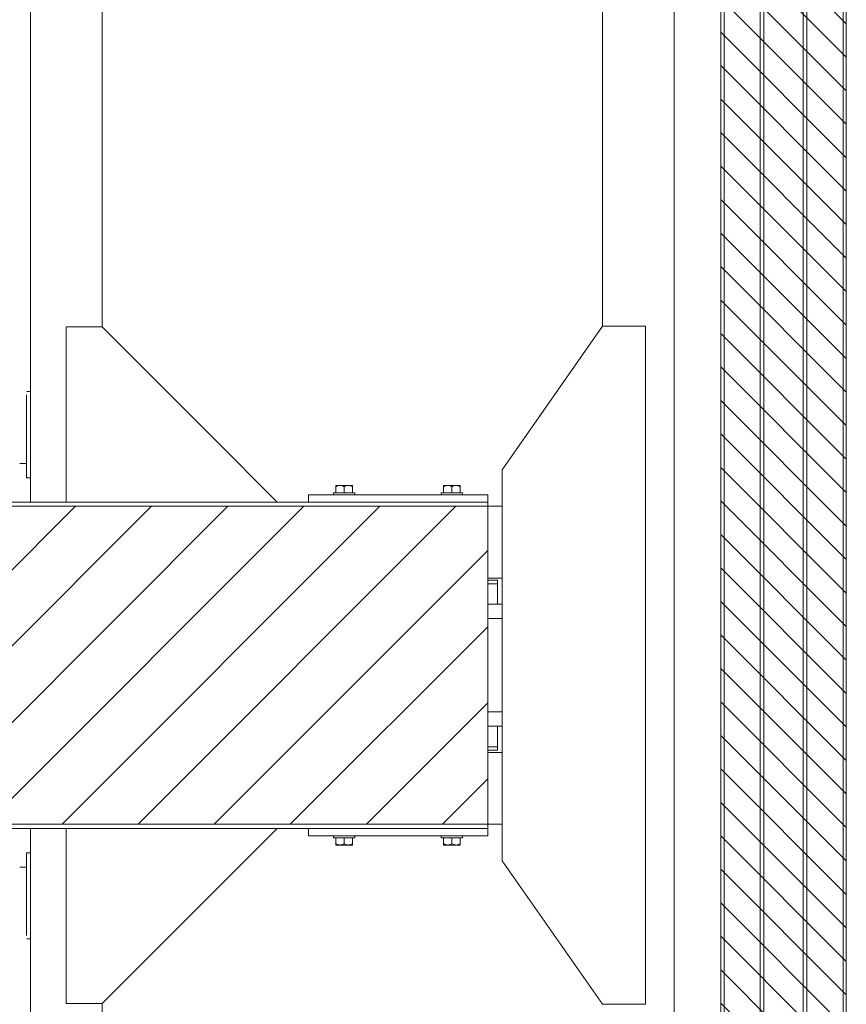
# Model space of a CAD drawing. Header units: millimetres. Extents: x 11264 to 19674, y -752784 to -746844.
# Tile 32 of 56: x 16264 to 16441, y -748237 to -748026. Entities that reach past the tile are written whole.
import ezdxf

# ---------------------------------------------------------------- set-up
doc = ezdxf.new("R2010")
doc.units = ezdxf.units.MM
doc.header["$MEASUREMENT"] = 0
doc.linetypes.add('DGN Style 1', pattern=[238.07239474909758, 0.396127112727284, -237.6762676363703])
doc.linetypes.add('DGN Style 6', pattern=[753.4337684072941, 0.396127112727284, -158.4508450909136, 277.2889789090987, -158.4508450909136, 0.396127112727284, -158.4508450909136])
for name, color, linetype, lineweight in [('Main Cradle', 7, 'Continuous', 0), ('Main Cradle Blocks', 7, 'Continuous', 0), ('Main Cradle Hydraulic Arm Support', 7, 'Continuous', 0)]:
    doc.layers.add(name, color=color, linetype=linetype, lineweight=lineweight)

# ---------------------------------------------------------------- blocks, each defined once
blk = doc.blocks.new('*U100')
at = {"layer": 'Main Cradle Hydraulic Arm Support', "color": 7, "linetype": 'Continuous', "lineweight": 0}
for p, q in [((175.0554858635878, -1172.617205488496), (175.0554858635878, 1122.641239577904)), ((275.0554858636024, -127.9880009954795), (275.0554858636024, -928.6172054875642)), ((169.7440749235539, -1018.764427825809), (169.7909660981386, -1018.76442930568)), ((169.8473940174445, -1018.764431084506), (170.7935013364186, -1018.764460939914)), ((170.8464572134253, -1018.764462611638), (175.0554497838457, -1018.76459542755)), ((169.7440388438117, -1118.749725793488), (160.06693288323, -1118.74654298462)), ((160.06693288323, -1118.763584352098), (169.7440388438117, -1118.763579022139)), ((175.0554497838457, -1138.764390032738), (170.2307799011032, -1138.76442436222))]:
    blk.add_line(p, q, dxfattribs=at)
at = {"layer": 'Main Cradle Hydraulic Arm Support', "color": 7, "linetype": 'Continuous', "lineweight": 0, "ltscale": 0.154083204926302}
blk.add_line((427.4642876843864, -1081.026043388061), (519.0554497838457, -1172.617205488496), dxfattribs=at)
at = {"layer": 'Main Cradle Hydraulic Arm Support', "color": 7, "linetype": 'Continuous', "lineweight": 0, "ltscale": 0.154083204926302, "flags": 128}
blk.add_lwpolyline([(225.055485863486, -1172.617205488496), (225.055485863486, -928.6172415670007), (275.0554858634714, -928.6172415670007), (427.4642878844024, -1081.026043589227)], dxfattribs=at)
at = {"layer": 'Main Cradle Hydraulic Arm Support', "color": 7, "linetype": 'Continuous', "lineweight": 0, "flags": 128}
blk.add_lwpolyline([(169.8424345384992, -1138.764427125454), (169.7440749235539, -1138.764427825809), (169.7440749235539, -1134.197199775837), (169.7440749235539, -1121.190834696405), (169.7440749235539, -1101.725433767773), (169.7440749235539, -1078.764427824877), (169.7440749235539, -1055.803421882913), (169.7440749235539, -1036.33802095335), (169.7440749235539, -1023.331655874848)], dxfattribs=at)
blk = doc.blocks.new('*U101')
at = {"layer": 'Main Cradle Hydraulic Arm Support', "color": 7, "linetype": 'Continuous', "lineweight": 0}
for p, q in [((175.0554858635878, -1172.617205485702), (175.0554858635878, 1122.641239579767)), ((275.0554858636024, -127.9880009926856), (275.0554858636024, -928.6172054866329)), ((169.7440749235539, -1018.764427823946), (169.7909660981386, -1018.764429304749)), ((169.8473940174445, -1018.764431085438), (170.7935013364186, -1018.764460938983)), ((170.8464572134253, -1018.764462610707), (175.0554497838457, -1018.764595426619)), ((169.7440388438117, -1118.749725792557), (160.06693288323, -1118.746542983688)), ((160.06693288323, -1118.76358435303), (169.7440388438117, -1118.763579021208)), ((175.0554497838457, -1138.764390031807), (170.2307799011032, -1138.764424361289))]:
    blk.add_line(p, q, dxfattribs=at)
at = {"layer": 'Main Cradle Hydraulic Arm Support', "color": 7, "linetype": 'Continuous', "lineweight": 0, "ltscale": 0.154083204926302}
blk.add_line((427.4642876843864, -1081.02604338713), (519.0554497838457, -1172.617205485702), dxfattribs=at)
at = {"layer": 'Main Cradle Hydraulic Arm Support', "color": 7, "linetype": 'Continuous', "lineweight": 0, "ltscale": 0.154083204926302, "extrusion": (0, 0, -1), "flags": 128}
blk.add_lwpolyline([(-225.055485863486, -1172.617205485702), (-225.055485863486, -928.6172415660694), (-275.0554858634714, -928.6172415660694), (-427.4642878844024, -1081.026043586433)], dxfattribs=at)
at = {"layer": 'Main Cradle Hydraulic Arm Support', "color": 7, "linetype": 'Continuous', "lineweight": 0, "extrusion": (0, 0, -1), "flags": 128}
blk.add_lwpolyline([(-169.8424345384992, -1138.764427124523), (-169.7440749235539, -1138.764427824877), (-169.7440749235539, -1134.197199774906), (-169.7440749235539, -1121.190834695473), (-169.7440749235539, -1101.725433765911), (-169.7440749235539, -1078.764427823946), (-169.7440749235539, -1055.803421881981), (-169.7440749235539, -1036.338020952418), (-169.7440749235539, -1023.331655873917)], dxfattribs=at)
blk = doc.blocks.new('*U58')
at = {"linetype": 'DGN Style 6', "lineweight": 0}
h = blk.add_hatch(dxfattribs=at)
h.set_pattern_fill('HATCH', color=5, style=0, pattern_type=2)
h.set_pattern_definition([(135, (923.227751, 1050.682466), (3.595456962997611, 3.59545696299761), [])])
h.paths.add_polyline_path([(945.5747056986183, 1021.15248072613), (945.5747056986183, 2278.470879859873), (972.5392546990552, 2278.470879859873), (972.5392546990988, 1021.15248072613)])
at = {"linetype": 'Continuous', "lineweight": 0}
h = blk.add_hatch(dxfattribs=at)
h.set_pattern_fill('HATCH', color=30, style=0, pattern_type=2)
h.set_pattern_definition([(45, (772.631257, 1675.88291), (-8.171492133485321, 8.171492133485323), [])])
h.paths.add_polyline_path([(772.2465847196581, 1615.682283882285), (895.5130944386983, 1615.682283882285), (895.5130944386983, 1683.941113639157), (772.2465847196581, 1683.941113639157)])
at = {"color": 5, "linetype": 'Continuous', "lineweight": 0, "flags": 128}
blk.add_lwpolyline([(945.5747056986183, 1021.15248072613), (945.5747056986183, 2278.470879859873), (972.5392546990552, 2278.470879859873), (972.5392546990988, 1021.15248072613), (945.5747056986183, 1021.15248072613)], close=True, dxfattribs=at)
at = {"color": 30, "linetype": 'Continuous', "lineweight": 13, "flags": 128}
blk.add_lwpolyline([(772.2465847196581, 1615.682283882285), (895.5130944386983, 1615.682283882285), (895.5130944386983, 1683.941113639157), (772.2465847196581, 1683.941113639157), (772.2465847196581, 1615.682283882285)], close=True, dxfattribs=at)
at = {"layer": 'Main Cradle', "color": 7, "linetype": 'Continuous', "lineweight": 0}
for p, q in [((935.5763404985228, 2278.471174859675), (935.5763404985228, 1021.152222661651)), ((945.5763404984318, 2278.471174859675), (945.5763404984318, 1021.152222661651)), ((946.2871867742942, 2278.471174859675), (946.2871867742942, 1021.152222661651)), ((954.0509167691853, 2278.471174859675), (954.0509167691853, 1021.152222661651)), ((954.8213327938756, 2278.471174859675), (954.8213327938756, 1021.152222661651)), ((963.2959090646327, 2278.471174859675), (963.2959090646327, 1021.152222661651)), ((964.0663250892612, 2278.471174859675), (964.0663250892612, 1021.152222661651)), ((971.830055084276, 2278.471174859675), (971.830055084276, 1021.152222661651)), ((920.1680200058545, 1999.851667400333), (920.1680200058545, 1722.616156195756)), ((898.5958690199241, 1683.941128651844), (895.4992999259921, 1683.941128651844)), ((898.5959704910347, 1668.532808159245), (895.4992999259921, 1668.532808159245)), ((897.6102388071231, 1668.070558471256), (895.4992978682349, 1668.070558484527)), ((897.6102388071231, 1668.070558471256), (895.4992978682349, 1668.070558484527)), ((897.61023880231, 1667.300142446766), (895.4992978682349, 1667.300142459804)), ((897.6102426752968, 1667.300142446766), (895.4992978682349, 1667.300142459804)), ((897.61023880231, 1667.300142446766), (897.6102388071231, 1668.070558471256)), ((897.6102426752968, 1667.300142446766), (897.61023880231, 1667.300142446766)), ((897.6102426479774, 1662.908774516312), (897.6102426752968, 1667.300142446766)), ((898.596009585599, 1662.908774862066), (895.4992978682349, 1662.908774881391)), ((895.4992978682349, 1662.908774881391), (897.6102400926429, 1662.908774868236)), ((898.596009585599, 1662.908774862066), (897.6102426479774, 1662.908774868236)), ((898.5960298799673, 1659.827110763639), (895.4992978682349, 1659.827110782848)), ((898.5960298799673, 1659.827107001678), (895.4992978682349, 1659.827107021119)), ((895.4992978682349, 1659.827107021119), (898.5960298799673, 1659.827107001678)), ((898.5960298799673, 1659.827107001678), (897.6102426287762, 1659.827107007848)), ((897.6102426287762, 1659.827107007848), (898.5960298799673, 1659.827107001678)), ((898.596161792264, 1639.796290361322), (895.4992978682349, 1639.796290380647)), ((898.5961820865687, 1636.714626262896), (895.4992978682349, 1636.714626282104)), ((897.6102424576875, 1632.323254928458), (897.6102424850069, 1636.714626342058)), ((897.6102388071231, 1632.323254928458), (895.4992978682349, 1632.323254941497)), ((897.6102424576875, 1632.323254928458), (895.4992978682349, 1632.323254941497)), ((897.61023880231, 1631.552838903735), (897.6102388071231, 1632.323254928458)), ((897.61023880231, 1631.552838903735), (895.4992978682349, 1631.55283891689)), ((898.5962170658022, 1631.090589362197), (895.4992999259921, 1631.090589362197)), ((898.5963185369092, 1615.682268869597), (895.4992999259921, 1615.682268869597))]:
    blk.add_line(p, q, dxfattribs=at)
at = {"layer": 'Main Cradle', "color": 7, "linetype": 'Continuous', "lineweight": 0, "flags": 128}
blk.add_lwpolyline([(920.1680200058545, 1577.007526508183), (898.5963713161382, 1607.824025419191), (898.5958182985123, 1691.799372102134), (920.1670596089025, 1722.616155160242), (929.4120519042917, 1722.616216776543), (929.4130123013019, 1577.007588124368), (920.1680200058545, 1577.007526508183)], dxfattribs=at)
at = {"layer": 'Main Cradle Blocks', "color": 7, "linetype": 'Continuous', "lineweight": 0}
for p, q in [((862.8978983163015, 1688.409541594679), (863.7902781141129, 1688.409541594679)), ((862.8978983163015, 1686.868709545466), (862.8978983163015, 1688.133438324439)), ((863.7902781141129, 1688.409541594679), (865.5750377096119, 1688.409541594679)), ((864.6826579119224, 1686.868709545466), (864.6826579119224, 1688.133438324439)), ((865.5750377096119, 1688.409541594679), (866.4674175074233, 1688.409541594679)), ((866.4674175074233, 1686.868709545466), (866.4674175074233, 1688.133438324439)), ((886.9027588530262, 1688.409541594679), (886.0103790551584, 1688.409541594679)), ((886.0103790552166, 1686.868709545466), (886.0103790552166, 1688.133438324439)), ((888.6875184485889, 1688.409541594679), (886.9027588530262, 1688.409541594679)), ((887.7951386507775, 1686.868709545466), (887.7951386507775, 1688.133438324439)), ((889.5798982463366, 1688.409541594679), (888.6875184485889, 1688.409541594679)), ((889.5798982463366, 1686.868709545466), (889.5798982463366, 1688.133438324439)), ((856.9784976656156, 1684.865628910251), (856.9784976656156, 1686.406459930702)), ((856.9784976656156, 1686.406459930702), (895.4992988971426, 1686.406459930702)), ((862.3714098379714, 1686.868709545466), (862.3714098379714, 1686.406459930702)), ((862.3714098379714, 1686.868709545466), (866.9939059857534, 1686.868709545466)), ((862.3714098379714, 1686.406459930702), (866.9939059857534, 1686.406459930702)), ((866.9939059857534, 1686.406459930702), (866.9939059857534, 1686.868709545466)), ((885.4838905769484, 1686.868709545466), (885.4838905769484, 1686.406459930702)), ((890.1063867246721, 1686.868709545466), (885.4838905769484, 1686.868709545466)), ((890.1063867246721, 1686.406459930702), (885.4838905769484, 1686.406459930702)), ((890.1063867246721, 1686.406459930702), (890.1063867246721, 1686.868709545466)), ((895.4992988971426, 1684.865628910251), (895.4992988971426, 1686.406459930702)), ((772.2327349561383, 1684.865627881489), (895.4992988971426, 1684.865627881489)), ((895.4992988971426, 1614.757769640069), (895.4992988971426, 1684.865627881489)), ((895.4992988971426, 1683.941128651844), (895.4992988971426, 1684.865627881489)), ((895.4992988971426, 1615.682268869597), (895.4992988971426, 1614.757769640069)), ((895.4992988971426, 1614.757769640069), (772.2327349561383, 1614.757769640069)), ((856.9784976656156, 1614.757768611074), (856.9784976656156, 1613.21693759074)), ((856.9784976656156, 1613.21693759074), (895.4992988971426, 1613.21693759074)), ((862.3714098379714, 1613.21693759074), (862.3714098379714, 1612.754687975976)), ((862.3714098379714, 1613.21693759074), (866.9939059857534, 1613.21693759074)), ((866.9939059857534, 1612.754687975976), (866.9939059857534, 1613.21693759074)), ((885.4838905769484, 1613.21693759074), (885.4838905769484, 1612.754687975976)), ((890.1063867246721, 1613.21693759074), (885.4838905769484, 1613.21693759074)), ((890.1063867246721, 1612.754687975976), (890.1063867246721, 1613.21693759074)), ((895.4992988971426, 1614.757768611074), (895.4992988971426, 1613.21693759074)), ((862.3714098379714, 1612.754687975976), (866.9939059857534, 1612.754687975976)), ((862.8978983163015, 1612.754687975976), (862.8978983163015, 1611.489959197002)), ((862.8978983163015, 1611.213855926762), (863.7902781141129, 1611.213855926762)), ((863.7902781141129, 1611.213855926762), (865.5750377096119, 1611.213855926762)), ((864.6826579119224, 1612.754687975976), (864.6826579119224, 1611.489959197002)), ((865.5750377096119, 1611.213855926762), (866.4674175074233, 1611.213855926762)), ((866.4674175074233, 1612.754687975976), (866.4674175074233, 1611.489959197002)), ((890.1063867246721, 1612.754687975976), (885.4838905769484, 1612.754687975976)), ((886.0103790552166, 1612.754687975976), (886.0103790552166, 1611.489959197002)), ((886.9027588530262, 1611.213855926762), (886.0103790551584, 1611.213855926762)), ((888.6875184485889, 1611.213855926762), (886.9027588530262, 1611.213855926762)), ((887.7951386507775, 1612.754687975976), (887.7951386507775, 1611.489959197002)), ((889.5798982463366, 1611.213855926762), (888.6875184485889, 1611.213855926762)), ((889.5798982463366, 1612.754687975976), (889.5798982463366, 1611.489959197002))]:
    blk.add_line(p, q, dxfattribs=at)
for points in [[(862.8978983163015, 1688.133438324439), (863.1741179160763, 1688.293789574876), (863.4777887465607, 1688.411421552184), (863.7902781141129, 1688.409541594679)], [(864.6826579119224, 1688.133438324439), (864.9588775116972, 1688.293789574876), (865.2625483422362, 1688.411421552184), (865.5750377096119, 1688.409541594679)], [(887.7951386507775, 1688.133438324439), (887.5189190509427, 1688.293789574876), (887.215248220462, 1688.411421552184), (886.9027588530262, 1688.409541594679)], [(889.5798982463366, 1688.133438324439), (889.3036786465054, 1688.293789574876), (889.0000078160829, 1688.411421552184), (888.6875184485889, 1688.409541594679)], [(862.8978983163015, 1611.489959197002), (863.1741179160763, 1611.329607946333), (863.4777887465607, 1611.211975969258), (863.7902781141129, 1611.213855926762)], [(864.6826579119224, 1611.489959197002), (864.9588775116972, 1611.329607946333), (865.2625483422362, 1611.211975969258), (865.5750377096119, 1611.213855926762)], [(887.7951386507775, 1611.489959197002), (887.5189190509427, 1611.329607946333), (887.215248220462, 1611.211975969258), (886.9027588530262, 1611.213855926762)], [(889.5798982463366, 1611.489959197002), (889.3036786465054, 1611.329607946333), (889.0000078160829, 1611.211975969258), (888.6875184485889, 1611.213855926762)]]:
    blk.add_open_spline(points, degree=3, dxfattribs=at)
for points, knots in [([(862.8978983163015, 1688.409541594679), (862.8978983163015, 1688.40321818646), (862.8978983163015, 1688.390374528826), (862.8978983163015, 1688.292171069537), (862.8978983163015, 1688.188655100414), (862.8978983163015, 1688.133438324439)], [0, 0, 0, 0, 0.3115323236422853, 0.632762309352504, 1, 1, 1, 1]), ([(863.7902781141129, 1688.409541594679), (863.867613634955, 1688.406075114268), (864.1007548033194, 1688.391624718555), (864.4015313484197, 1688.285497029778), (864.612525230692, 1688.172427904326), (864.6826579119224, 1688.133438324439)], [0, 0, 0, 0, 0.2486895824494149, 0.7501171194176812, 1, 1, 1, 1]), ([(865.5750377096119, 1688.409541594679), (865.6523732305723, 1688.406075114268), (865.8855143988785, 1688.391624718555), (866.1862909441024, 1688.285497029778), (866.3972848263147, 1688.172427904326), (866.4674175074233, 1688.133438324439)], [0, 0, 0, 0, 0.2486895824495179, 0.7501171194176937, 1, 1, 1, 1]), ([(866.4674175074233, 1688.133438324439), (866.4674175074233, 1688.23682788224), (866.4674175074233, 1688.382519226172), (866.4674175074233, 1688.402760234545), (866.4674175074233, 1688.409541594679)], [0, 0, 0, 0, 0.6793567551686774, 1, 1, 1, 1]), ([(886.9027588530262, 1688.409541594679), (886.8254233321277, 1688.406075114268), (886.5922821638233, 1688.391624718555), (886.2915056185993, 1688.285497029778), (886.080511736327, 1688.172427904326), (886.0103790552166, 1688.133438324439)], [0, 0, 0, 0, 0.2486895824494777, 0.7501171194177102, 1, 1, 1, 1]), ([(886.0103790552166, 1688.133438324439), (886.0103790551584, 1688.23682788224), (886.0103790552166, 1688.382519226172), (886.0103790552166, 1688.402760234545), (886.0103790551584, 1688.409541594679)], [0, 0, 0, 0, 0.6793567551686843, 1, 1, 1, 1]), ([(888.6875184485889, 1688.409541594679), (888.6101829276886, 1688.406075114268), (888.3770417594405, 1688.391624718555), (888.0762652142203, 1688.285497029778), (887.8652713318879, 1688.172427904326), (887.7951386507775, 1688.133438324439)], [0, 0, 0, 0, 0.2486895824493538, 0.7501171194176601, 1, 1, 1, 1]), ([(889.5798982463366, 1688.409541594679), (889.5798982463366, 1688.40321818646), (889.5798982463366, 1688.390374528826), (889.5798982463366, 1688.292171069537), (889.5798982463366, 1688.188655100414), (889.5798982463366, 1688.133438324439)], [0, 0, 0, 0, 0.3115323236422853, 0.632762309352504, 1, 1, 1, 1]), ([(862.8978983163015, 1611.213855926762), (862.8978983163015, 1611.220179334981), (862.8978983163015, 1611.233022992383), (862.8978983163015, 1611.331226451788), (862.8978983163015, 1611.434742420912), (862.8978983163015, 1611.489959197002)], [0, 0, 0, 0, 0.3115323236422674, 0.6327623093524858, 1, 1, 1, 1]), ([(863.7902781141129, 1611.213855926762), (863.867613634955, 1611.217322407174), (864.1007548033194, 1611.23177280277), (864.4015313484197, 1611.337900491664), (864.612525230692, 1611.450969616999), (864.6826579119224, 1611.489959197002)], [0, 0, 0, 0, 0.2486895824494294, 0.7501171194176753, 1, 1, 1, 1]), ([(865.5750377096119, 1611.213855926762), (865.6523732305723, 1611.217322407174), (865.8855143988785, 1611.23177280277), (866.1862909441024, 1611.337900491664), (866.3972848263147, 1611.450969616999), (866.4674175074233, 1611.489959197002)], [0, 0, 0, 0, 0.2486895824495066, 0.7501171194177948, 1, 1, 1, 1]), ([(866.4674175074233, 1611.489959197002), (866.4674175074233, 1611.386569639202), (866.4674175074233, 1611.240878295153), (866.4674175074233, 1611.220637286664), (866.4674175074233, 1611.213855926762)], [0, 0, 0, 0, 0.679356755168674, 1, 1, 1, 1]), ([(886.9027588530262, 1611.213855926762), (886.8254233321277, 1611.217322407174), (886.5922821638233, 1611.23177280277), (886.2915056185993, 1611.337900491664), (886.080511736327, 1611.450969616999), (886.0103790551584, 1611.489959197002)], [0, 0, 0, 0, 0.2486895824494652, 0.7501171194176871, 1, 1, 1, 1]), ([(886.0103790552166, 1611.489959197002), (886.0103790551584, 1611.386569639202), (886.0103790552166, 1611.240878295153), (886.0103790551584, 1611.220637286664), (886.0103790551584, 1611.213855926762)], [0, 0, 0, 0, 0.6793567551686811, 1, 1, 1, 1]), ([(888.6875184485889, 1611.213855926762), (888.6101829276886, 1611.217322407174), (888.3770417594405, 1611.23177280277), (888.0762652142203, 1611.337900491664), (887.8652713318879, 1611.450969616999), (887.7951386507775, 1611.489959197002)], [0, 0, 0, 0, 0.2486895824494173, 0.7501171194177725, 1, 1, 1, 1]), ([(889.5798982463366, 1611.213855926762), (889.5798982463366, 1611.220179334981), (889.5798982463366, 1611.233022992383), (889.5798982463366, 1611.331226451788), (889.5798982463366, 1611.434742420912), (889.5798982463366, 1611.489959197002)], [0, 0, 0, 0, 0.3115323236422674, 0.6327623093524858, 1, 1, 1, 1])]:
    blk.add_open_spline(points, degree=3, knots=knots, dxfattribs=at)
at = {"layer": 'Main Cradle Hydraulic Arm Support', "color": 7, "linetype": 'Continuous', "lineweight": 0, "xscale": 0.154083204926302, "yscale": 0.154083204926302, "zscale": 0.154083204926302}
blk.add_blockref('*U100', (770.2981454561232, 1865.546256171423), dxfattribs=at)
at = {"layer": 'Main Cradle Hydraulic Arm Support', "color": 7, "linetype": 'Continuous', "lineweight": 0, "extrusion": (0, 0, -1), "xscale": 0.154083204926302, "yscale": 0.154083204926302, "zscale": 0.154083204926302, "rotation": 180}
blk.add_blockref('*U101', (-770.2981454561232, 1434.077152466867), dxfattribs=at)

msp = doc.modelspace()

# ---------------------------------------------------------------- block references
at = {"color": 7, "linetype": 'DGN Style 1', "lineweight": 0}
msp.add_blockref('*U58', (15468.65, -749814.3500000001), dxfattribs=at)

doc.saveas('drawing.dxf')
